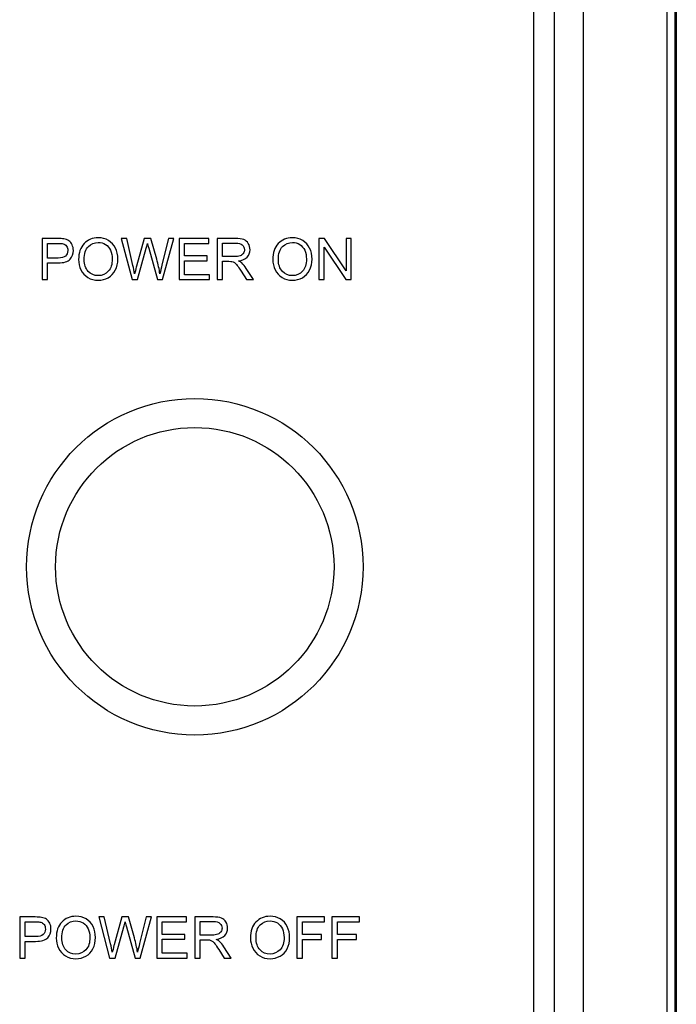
# Model space of a CAD drawing. Header units: millimetres. Extents: x 7146 to 9108, y -1574 to -663.
# Tile 195 of 256: x 7453 to 7510, y -1291 to -1206. Entities that reach past the tile are written whole.
import ezdxf

# ---------------------------------------------------------------- set-up
doc = ezdxf.new("R2010")
doc.units = ezdxf.units.MM
doc.header["$LTSCALE"] = 3

msp = doc.modelspace()

# ---------------------------------------------------------------- linework, layer by layer
at = {"linetype": 'Continuous', "lineweight": 30}
for p, q in [((7509.937, -1145.12), (7509.937, -1421.12)), ((7501.937, -1413.12), (7501.937, -1153.12)), ((7499.437, -1409.406), (7499.437, -1156.834)), ((7497.649, -1407.618), (7497.649, -1158.621))]:
    msp.add_line(p, q, dxfattribs=at)
at = {"linetype": 'Continuous', "lineweight": 30, "flags": 128}
msp.add_lwpolyline([(7509.135, -1420.316), (7509.135, -1420.316), (7509.135, -1418.316), (7509.135, -1410.316), (7509.136, -1378.316), (7509.138, -1250.316), (7509.137, -1203.117), (7509.135, -1156.769), (7509.135, -1145.923), (7509.135, -1145.923)], dxfattribs=at)
at = {"linetype": 'Continuous', "lineweight": 30}
for radius in [14.5, 12]:
    msp.add_circle((7468.437, -1253.12), radius, dxfattribs=at)
for points, knots in [([(7509.814, -1145.12), (7509.811, -1147.058), (7509.805, -1150.941), (7509.826, -1166.747), (7509.787, -1228.323), (7509.805, -1305.565), (7509.821, -1373.611), (7509.808, -1396.677), (7509.797, -1404.832), (7509.792, -1412.994), (7509.807, -1418.413), (7509.814, -1421.12)], [0, 0, 0, 0, 0.021081, 0.042218, 0.171826, 0.690257, 0.881793, 0.911363, 0.940964, 0.970507, 1, 1, 1, 1]), ([(7455.27, -1228.365), (7455.27, -1228.365), (7455.27, -1224.829), (7455.27, -1224.829), (7455.27, -1224.829), (7455.27, -1224.829), (7456.603, -1224.829), (7456.603, -1224.829), (7456.603, -1224.829), (7456.838, -1224.829), (7457.017, -1224.841), (7457.141, -1224.863), (7457.141, -1224.863), (7457.314, -1224.892), (7457.46, -1224.947), (7457.578, -1225.028), (7457.578, -1225.028), (7457.695, -1225.109), (7457.789, -1225.223), (7457.861, -1225.369), (7457.861, -1225.369), (7457.932, -1225.516), (7457.968, -1225.676), (7457.968, -1225.851), (7457.968, -1225.851), (7457.968, -1226.152), (7457.872, -1226.407), (7457.681, -1226.615), (7457.681, -1226.615), (7457.49, -1226.823), (7457.144, -1226.927), (7456.644, -1226.927), (7456.644, -1226.927), (7456.644, -1226.927), (7455.737, -1226.927), (7455.737, -1226.927), (7455.737, -1226.927), (7455.737, -1226.927), (7455.737, -1228.365), (7455.737, -1228.365), (7455.737, -1228.365), (7455.737, -1228.365), (7455.27, -1228.365), (7455.27, -1228.365)], [0, 0, 0, 0, 0.083333, 0.083333, 0.083333, 0.083333, 0.166667, 0.166667, 0.166667, 0.166667, 0.25, 0.25, 0.25, 0.25, 0.333333, 0.333333, 0.333333, 0.333333, 0.416667, 0.416667, 0.416667, 0.416667, 0.5, 0.5, 0.5, 0.5, 0.583333, 0.583333, 0.583333, 0.583333, 0.666667, 0.666667, 0.666667, 0.666667, 0.75, 0.75, 0.75, 0.75, 0.833333, 0.833333, 0.833333, 0.833333, 1, 1, 1, 1]), ([(7455.737, -1226.51), (7455.737, -1226.51), (7456.652, -1226.51), (7456.652, -1226.51), (7456.652, -1226.51), (7456.954, -1226.51), (7457.169, -1226.454), (7457.295, -1226.341), (7457.295, -1226.341), (7457.422, -1226.228), (7457.485, -1226.07), (7457.485, -1225.866), (7457.485, -1225.866), (7457.485, -1225.718), (7457.448, -1225.591), (7457.374, -1225.486), (7457.374, -1225.486), (7457.299, -1225.381), (7457.201, -1225.311), (7457.078, -1225.278), (7457.078, -1225.278), (7456.999, -1225.257), (7456.854, -1225.246), (7456.642, -1225.246), (7456.642, -1225.246), (7456.642, -1225.246), (7455.737, -1225.246), (7455.737, -1225.246), (7455.737, -1225.246), (7455.737, -1225.246), (7455.737, -1226.51), (7455.737, -1226.51)], [0, 0, 0, 0, 0.111111, 0.111111, 0.111111, 0.111111, 0.222222, 0.222222, 0.222222, 0.222222, 0.333333, 0.333333, 0.333333, 0.333333, 0.444444, 0.444444, 0.444444, 0.444444, 0.555556, 0.555556, 0.555556, 0.555556, 0.666667, 0.666667, 0.666667, 0.666667, 0.777778, 0.777778, 0.777778, 0.777778, 1, 1, 1, 1]), ([(7458.421, -1226.643), (7458.421, -1226.056), (7458.579, -1225.596), (7458.894, -1225.265), (7458.894, -1225.265), (7459.209, -1224.933), (7459.616, -1224.767), (7460.115, -1224.767), (7460.115, -1224.767), (7460.441, -1224.767), (7460.735, -1224.845), (7460.997, -1225), (7460.997, -1225), (7461.259, -1225.157), (7461.459, -1225.374), (7461.596, -1225.653), (7461.596, -1225.653), (7461.734, -1225.931), (7461.802, -1226.248), (7461.802, -1226.601), (7461.802, -1226.601), (7461.802, -1226.96), (7461.73, -1227.281), (7461.586, -1227.564), (7461.586, -1227.564), (7461.441, -1227.847), (7461.236, -1228.061), (7460.971, -1228.207), (7460.971, -1228.207), (7460.705, -1228.352), (7460.419, -1228.425), (7460.112, -1228.425), (7460.112, -1228.425), (7459.779, -1228.425), (7459.482, -1228.345), (7459.22, -1228.183), (7459.22, -1228.183), (7458.957, -1228.023), (7458.759, -1227.803), (7458.624, -1227.525), (7458.624, -1227.525), (7458.489, -1227.248), (7458.421, -1226.953), (7458.421, -1226.643)], [0, 0, 0, 0, 0.083333, 0.083333, 0.083333, 0.083333, 0.166667, 0.166667, 0.166667, 0.166667, 0.25, 0.25, 0.25, 0.25, 0.333333, 0.333333, 0.333333, 0.333333, 0.416667, 0.416667, 0.416667, 0.416667, 0.5, 0.5, 0.5, 0.5, 0.583333, 0.583333, 0.583333, 0.583333, 0.666667, 0.666667, 0.666667, 0.666667, 0.75, 0.75, 0.75, 0.75, 0.833333, 0.833333, 0.833333, 0.833333, 1, 1, 1, 1]), ([(7458.904, -1226.65), (7458.904, -1227.076), (7459.018, -1227.411), (7459.247, -1227.657), (7459.247, -1227.657), (7459.477, -1227.902), (7459.764, -1228.025), (7460.11, -1228.025), (7460.11, -1228.025), (7460.462, -1228.025), (7460.752, -1227.901), (7460.979, -1227.653), (7460.979, -1227.653), (7461.206, -1227.406), (7461.32, -1227.054), (7461.32, -1226.599), (7461.32, -1226.599), (7461.32, -1226.312), (7461.271, -1226.061), (7461.174, -1225.846), (7461.174, -1225.846), (7461.077, -1225.631), (7460.934, -1225.465), (7460.748, -1225.346), (7460.748, -1225.346), (7460.56, -1225.228), (7460.35, -1225.169), (7460.117, -1225.169), (7460.117, -1225.169), (7459.785, -1225.169), (7459.501, -1225.283), (7459.262, -1225.511), (7459.262, -1225.511), (7459.023, -1225.738), (7458.904, -1226.118), (7458.904, -1226.65)], [0, 0, 0, 0, 0.1, 0.1, 0.1, 0.1, 0.2, 0.2, 0.2, 0.2, 0.3, 0.3, 0.3, 0.3, 0.4, 0.4, 0.4, 0.4, 0.5, 0.5, 0.5, 0.5, 0.6, 0.6, 0.6, 0.6, 0.7, 0.7, 0.7, 0.7, 0.8, 0.8, 0.8, 0.8, 1, 1, 1, 1]), ([(7463.023, -1228.365), (7463.023, -1228.365), (7462.084, -1224.829), (7462.084, -1224.829), (7462.084, -1224.829), (7462.084, -1224.829), (7462.564, -1224.829), (7462.564, -1224.829), (7462.564, -1224.829), (7462.564, -1224.829), (7463.103, -1227.146), (7463.103, -1227.146), (7463.103, -1227.146), (7463.16, -1227.389), (7463.21, -1227.63), (7463.252, -1227.87), (7463.252, -1227.87), (7463.342, -1227.492), (7463.395, -1227.275), (7463.411, -1227.216), (7463.411, -1227.216), (7463.411, -1227.216), (7464.084, -1224.829), (7464.084, -1224.829), (7464.084, -1224.829), (7464.084, -1224.829), (7464.648, -1224.829), (7464.648, -1224.829), (7464.648, -1224.829), (7464.648, -1224.829), (7465.155, -1226.619), (7465.155, -1226.619), (7465.155, -1226.619), (7465.281, -1227.062), (7465.373, -1227.48), (7465.43, -1227.87), (7465.43, -1227.87), (7465.474, -1227.647), (7465.533, -1227.39), (7465.606, -1227.101), (7465.606, -1227.101), (7465.606, -1227.101), (7466.16, -1224.829), (7466.16, -1224.829), (7466.16, -1224.829), (7466.16, -1224.829), (7466.631, -1224.829), (7466.631, -1224.829), (7466.631, -1224.829), (7466.631, -1224.829), (7465.661, -1228.365), (7465.661, -1228.365), (7465.661, -1228.365), (7465.661, -1228.365), (7465.21, -1228.365), (7465.21, -1228.365), (7465.21, -1228.365), (7465.21, -1228.365), (7464.465, -1225.671), (7464.465, -1225.671), (7464.465, -1225.671), (7464.402, -1225.446), (7464.365, -1225.307), (7464.354, -1225.256), (7464.354, -1225.256), (7464.317, -1225.418), (7464.282, -1225.557), (7464.25, -1225.671), (7464.25, -1225.671), (7464.25, -1225.671), (7463.5, -1228.365), (7463.5, -1228.365), (7463.5, -1228.365), (7463.5, -1228.365), (7463.023, -1228.365), (7463.023, -1228.365)], [0, 0, 0, 0, 0.05, 0.05, 0.05, 0.05, 0.1, 0.1, 0.1, 0.1, 0.15, 0.15, 0.15, 0.15, 0.2, 0.2, 0.2, 0.2, 0.25, 0.25, 0.25, 0.25, 0.3, 0.3, 0.3, 0.3, 0.35, 0.35, 0.35, 0.35, 0.4, 0.4, 0.4, 0.4, 0.45, 0.45, 0.45, 0.45, 0.5, 0.5, 0.5, 0.5, 0.55, 0.55, 0.55, 0.55, 0.6, 0.6, 0.6, 0.6, 0.65, 0.65, 0.65, 0.65, 0.7, 0.7, 0.7, 0.7, 0.75, 0.75, 0.75, 0.75, 0.8, 0.8, 0.8, 0.8, 0.85, 0.85, 0.85, 0.85, 0.9, 0.9, 0.9, 0.9, 1, 1, 1, 1]), ([(7467.077, -1228.365), (7467.077, -1228.365), (7467.077, -1224.829), (7467.077, -1224.829), (7467.077, -1224.829), (7467.077, -1224.829), (7469.633, -1224.829), (7469.633, -1224.829), (7469.633, -1224.829), (7469.633, -1224.829), (7469.633, -1225.246), (7469.633, -1225.246), (7469.633, -1225.246), (7469.633, -1225.246), (7467.544, -1225.246), (7467.544, -1225.246), (7467.544, -1225.246), (7467.544, -1225.246), (7467.544, -1226.329), (7467.544, -1226.329), (7467.544, -1226.329), (7467.544, -1226.329), (7469.5, -1226.329), (7469.5, -1226.329), (7469.5, -1226.329), (7469.5, -1226.329), (7469.5, -1226.744), (7469.5, -1226.744), (7469.5, -1226.744), (7469.5, -1226.744), (7467.544, -1226.744), (7467.544, -1226.744), (7467.544, -1226.744), (7467.544, -1226.744), (7467.544, -1227.947), (7467.544, -1227.947), (7467.544, -1227.947), (7467.544, -1227.947), (7469.715, -1227.947), (7469.715, -1227.947), (7469.715, -1227.947), (7469.715, -1227.947), (7469.715, -1228.365), (7469.715, -1228.365), (7469.715, -1228.365), (7469.715, -1228.365), (7467.077, -1228.365), (7467.077, -1228.365)], [0, 0, 0, 0, 0.076923, 0.076923, 0.076923, 0.076923, 0.153846, 0.153846, 0.153846, 0.153846, 0.230769, 0.230769, 0.230769, 0.230769, 0.307692, 0.307692, 0.307692, 0.307692, 0.384615, 0.384615, 0.384615, 0.384615, 0.461538, 0.461538, 0.461538, 0.461538, 0.538462, 0.538462, 0.538462, 0.538462, 0.615385, 0.615385, 0.615385, 0.615385, 0.692308, 0.692308, 0.692308, 0.692308, 0.769231, 0.769231, 0.769231, 0.769231, 0.846154, 0.846154, 0.846154, 0.846154, 1, 1, 1, 1]), ([(7470.368, -1228.365), (7470.368, -1228.365), (7470.368, -1224.829), (7470.368, -1224.829), (7470.368, -1224.829), (7470.368, -1224.829), (7471.936, -1224.829), (7471.936, -1224.829), (7471.936, -1224.829), (7472.251, -1224.829), (7472.491, -1224.861), (7472.654, -1224.925), (7472.654, -1224.925), (7472.818, -1224.988), (7472.949, -1225.1), (7473.048, -1225.26), (7473.048, -1225.26), (7473.146, -1225.422), (7473.194, -1225.6), (7473.194, -1225.794), (7473.194, -1225.794), (7473.194, -1226.045), (7473.114, -1226.256), (7472.951, -1226.428), (7472.951, -1226.428), (7472.789, -1226.6), (7472.537, -1226.709), (7472.198, -1226.756), (7472.198, -1226.756), (7472.323, -1226.815), (7472.416, -1226.874), (7472.481, -1226.932), (7472.481, -1226.932), (7472.617, -1227.057), (7472.747, -1227.215), (7472.869, -1227.402), (7472.869, -1227.402), (7472.869, -1227.402), (7473.484, -1228.365), (7473.484, -1228.365), (7473.484, -1228.365), (7473.484, -1228.365), (7472.896, -1228.365), (7472.896, -1228.365), (7472.896, -1228.365), (7472.896, -1228.365), (7472.428, -1227.629), (7472.428, -1227.629), (7472.428, -1227.629), (7472.291, -1227.417), (7472.179, -1227.254), (7472.09, -1227.142), (7472.09, -1227.142), (7472.002, -1227.029), (7471.923, -1226.95), (7471.853, -1226.906), (7471.853, -1226.906), (7471.783, -1226.861), (7471.712, -1226.829), (7471.639, -1226.811), (7471.639, -1226.811), (7471.586, -1226.801), (7471.499, -1226.795), (7471.378, -1226.795), (7471.378, -1226.795), (7471.378, -1226.795), (7470.836, -1226.795), (7470.836, -1226.795), (7470.836, -1226.795), (7470.836, -1226.795), (7470.836, -1228.365), (7470.836, -1228.365), (7470.836, -1228.365), (7470.836, -1228.365), (7470.368, -1228.365), (7470.368, -1228.365)], [0, 0, 0, 0, 0.05, 0.05, 0.05, 0.05, 0.1, 0.1, 0.1, 0.1, 0.15, 0.15, 0.15, 0.15, 0.2, 0.2, 0.2, 0.2, 0.25, 0.25, 0.25, 0.25, 0.3, 0.3, 0.3, 0.3, 0.35, 0.35, 0.35, 0.35, 0.4, 0.4, 0.4, 0.4, 0.45, 0.45, 0.45, 0.45, 0.5, 0.5, 0.5, 0.5, 0.55, 0.55, 0.55, 0.55, 0.6, 0.6, 0.6, 0.6, 0.65, 0.65, 0.65, 0.65, 0.7, 0.7, 0.7, 0.7, 0.75, 0.75, 0.75, 0.75, 0.8, 0.8, 0.8, 0.8, 0.85, 0.85, 0.85, 0.85, 0.9, 0.9, 0.9, 0.9, 1, 1, 1, 1]), ([(7470.836, -1226.39), (7470.836, -1226.39), (7471.842, -1226.39), (7471.842, -1226.39), (7471.842, -1226.39), (7472.055, -1226.39), (7472.223, -1226.368), (7472.343, -1226.323), (7472.343, -1226.323), (7472.464, -1226.279), (7472.556, -1226.208), (7472.618, -1226.111), (7472.618, -1226.111), (7472.681, -1226.014), (7472.712, -1225.908), (7472.712, -1225.794), (7472.712, -1225.794), (7472.712, -1225.627), (7472.652, -1225.489), (7472.53, -1225.381), (7472.53, -1225.381), (7472.409, -1225.274), (7472.217, -1225.22), (7471.955, -1225.22), (7471.955, -1225.22), (7471.955, -1225.22), (7470.836, -1225.22), (7470.836, -1225.22), (7470.836, -1225.22), (7470.836, -1225.22), (7470.836, -1226.39), (7470.836, -1226.39)], [0, 0, 0, 0, 0.111111, 0.111111, 0.111111, 0.111111, 0.222222, 0.222222, 0.222222, 0.222222, 0.333333, 0.333333, 0.333333, 0.333333, 0.444444, 0.444444, 0.444444, 0.444444, 0.555556, 0.555556, 0.555556, 0.555556, 0.666667, 0.666667, 0.666667, 0.666667, 0.777778, 0.777778, 0.777778, 0.777778, 1, 1, 1, 1]), ([(7475.158, -1226.643), (7475.158, -1226.056), (7475.315, -1225.596), (7475.63, -1225.265), (7475.63, -1225.265), (7475.945, -1224.933), (7476.352, -1224.767), (7476.851, -1224.767), (7476.851, -1224.767), (7477.177, -1224.767), (7477.471, -1224.845), (7477.733, -1225), (7477.733, -1225), (7477.995, -1225.157), (7478.195, -1225.374), (7478.332, -1225.653), (7478.332, -1225.653), (7478.47, -1225.931), (7478.538, -1226.248), (7478.538, -1226.601), (7478.538, -1226.601), (7478.538, -1226.96), (7478.467, -1227.281), (7478.322, -1227.564), (7478.322, -1227.564), (7478.177, -1227.847), (7477.972, -1228.061), (7477.707, -1228.207), (7477.707, -1228.207), (7477.441, -1228.352), (7477.155, -1228.425), (7476.848, -1228.425), (7476.848, -1228.425), (7476.515, -1228.425), (7476.218, -1228.345), (7475.956, -1228.183), (7475.956, -1228.183), (7475.693, -1228.023), (7475.495, -1227.803), (7475.36, -1227.525), (7475.36, -1227.525), (7475.225, -1227.248), (7475.158, -1226.953), (7475.158, -1226.643)], [0, 0, 0, 0, 0.083333, 0.083333, 0.083333, 0.083333, 0.166667, 0.166667, 0.166667, 0.166667, 0.25, 0.25, 0.25, 0.25, 0.333333, 0.333333, 0.333333, 0.333333, 0.416667, 0.416667, 0.416667, 0.416667, 0.5, 0.5, 0.5, 0.5, 0.583333, 0.583333, 0.583333, 0.583333, 0.666667, 0.666667, 0.666667, 0.666667, 0.75, 0.75, 0.75, 0.75, 0.833333, 0.833333, 0.833333, 0.833333, 1, 1, 1, 1]), ([(7475.64, -1226.65), (7475.64, -1227.076), (7475.754, -1227.411), (7475.983, -1227.657), (7475.983, -1227.657), (7476.213, -1227.902), (7476.5, -1228.025), (7476.846, -1228.025), (7476.846, -1228.025), (7477.198, -1228.025), (7477.488, -1227.901), (7477.715, -1227.653), (7477.715, -1227.653), (7477.942, -1227.406), (7478.057, -1227.054), (7478.057, -1226.599), (7478.057, -1226.599), (7478.057, -1226.312), (7478.007, -1226.061), (7477.91, -1225.846), (7477.91, -1225.846), (7477.813, -1225.631), (7477.671, -1225.465), (7477.484, -1225.346), (7477.484, -1225.346), (7477.296, -1225.228), (7477.086, -1225.169), (7476.853, -1225.169), (7476.853, -1225.169), (7476.522, -1225.169), (7476.237, -1225.283), (7475.998, -1225.511), (7475.998, -1225.511), (7475.759, -1225.738), (7475.64, -1226.118), (7475.64, -1226.65)], [0, 0, 0, 0, 0.1, 0.1, 0.1, 0.1, 0.2, 0.2, 0.2, 0.2, 0.3, 0.3, 0.3, 0.3, 0.4, 0.4, 0.4, 0.4, 0.5, 0.5, 0.5, 0.5, 0.6, 0.6, 0.6, 0.6, 0.7, 0.7, 0.7, 0.7, 0.8, 0.8, 0.8, 0.8, 1, 1, 1, 1]), ([(7479.137, -1228.365), (7479.137, -1228.365), (7479.137, -1224.829), (7479.137, -1224.829), (7479.137, -1224.829), (7479.137, -1224.829), (7479.617, -1224.829), (7479.617, -1224.829), (7479.617, -1224.829), (7479.617, -1224.829), (7481.474, -1227.605), (7481.474, -1227.605), (7481.474, -1227.605), (7481.474, -1227.605), (7481.474, -1224.829), (7481.474, -1224.829), (7481.474, -1224.829), (7481.474, -1224.829), (7481.922, -1224.829), (7481.922, -1224.829), (7481.922, -1224.829), (7481.922, -1224.829), (7481.922, -1228.365), (7481.922, -1228.365), (7481.922, -1228.365), (7481.922, -1228.365), (7481.442, -1228.365), (7481.442, -1228.365), (7481.442, -1228.365), (7481.442, -1228.365), (7479.585, -1225.586), (7479.585, -1225.586), (7479.585, -1225.586), (7479.585, -1225.586), (7479.585, -1228.365), (7479.585, -1228.365), (7479.585, -1228.365), (7479.585, -1228.365), (7479.137, -1228.365), (7479.137, -1228.365)], [0, 0, 0, 0, 0.090909, 0.090909, 0.090909, 0.090909, 0.181818, 0.181818, 0.181818, 0.181818, 0.272727, 0.272727, 0.272727, 0.272727, 0.363636, 0.363636, 0.363636, 0.363636, 0.454545, 0.454545, 0.454545, 0.454545, 0.545455, 0.545455, 0.545455, 0.545455, 0.636364, 0.636364, 0.636364, 0.636364, 0.727273, 0.727273, 0.727273, 0.727273, 0.818182, 0.818182, 0.818182, 0.818182, 1, 1, 1, 1]), ([(7453.343, -1286.837), (7453.343, -1286.837), (7453.343, -1283.302), (7453.343, -1283.302), (7453.343, -1283.302), (7453.343, -1283.302), (7454.676, -1283.302), (7454.676, -1283.302), (7454.676, -1283.302), (7454.911, -1283.302), (7455.09, -1283.313), (7455.214, -1283.336), (7455.214, -1283.336), (7455.387, -1283.364), (7455.533, -1283.42), (7455.651, -1283.501), (7455.651, -1283.501), (7455.768, -1283.582), (7455.862, -1283.696), (7455.934, -1283.842), (7455.934, -1283.842), (7456.006, -1283.988), (7456.041, -1284.149), (7456.041, -1284.324), (7456.041, -1284.324), (7456.041, -1284.625), (7455.945, -1284.88), (7455.754, -1285.088), (7455.754, -1285.088), (7455.563, -1285.295), (7455.217, -1285.4), (7454.717, -1285.4), (7454.717, -1285.4), (7454.717, -1285.4), (7453.81, -1285.4), (7453.81, -1285.4), (7453.81, -1285.4), (7453.81, -1285.4), (7453.81, -1286.837), (7453.81, -1286.837), (7453.81, -1286.837), (7453.81, -1286.837), (7453.343, -1286.837), (7453.343, -1286.837)], [0, 0, 0, 0, 0.083333, 0.083333, 0.083333, 0.083333, 0.166667, 0.166667, 0.166667, 0.166667, 0.25, 0.25, 0.25, 0.25, 0.333333, 0.333333, 0.333333, 0.333333, 0.416667, 0.416667, 0.416667, 0.416667, 0.5, 0.5, 0.5, 0.5, 0.583333, 0.583333, 0.583333, 0.583333, 0.666667, 0.666667, 0.666667, 0.666667, 0.75, 0.75, 0.75, 0.75, 0.833333, 0.833333, 0.833333, 0.833333, 1, 1, 1, 1]), ([(7453.81, -1284.983), (7453.81, -1284.983), (7454.725, -1284.983), (7454.725, -1284.983), (7454.725, -1284.983), (7455.027, -1284.983), (7455.242, -1284.927), (7455.368, -1284.814), (7455.368, -1284.814), (7455.495, -1284.701), (7455.559, -1284.543), (7455.559, -1284.339), (7455.559, -1284.339), (7455.559, -1284.191), (7455.522, -1284.064), (7455.447, -1283.959), (7455.447, -1283.959), (7455.372, -1283.853), (7455.274, -1283.784), (7455.151, -1283.75), (7455.151, -1283.75), (7455.072, -1283.73), (7454.927, -1283.719), (7454.715, -1283.719), (7454.715, -1283.719), (7454.715, -1283.719), (7453.81, -1283.719), (7453.81, -1283.719), (7453.81, -1283.719), (7453.81, -1283.719), (7453.81, -1284.983), (7453.81, -1284.983)], [0, 0, 0, 0, 0.111111, 0.111111, 0.111111, 0.111111, 0.222222, 0.222222, 0.222222, 0.222222, 0.333333, 0.333333, 0.333333, 0.333333, 0.444444, 0.444444, 0.444444, 0.444444, 0.555556, 0.555556, 0.555556, 0.555556, 0.666667, 0.666667, 0.666667, 0.666667, 0.777778, 0.777778, 0.777778, 0.777778, 1, 1, 1, 1]), ([(7456.494, -1285.115), (7456.494, -1284.528), (7456.652, -1284.069), (7456.967, -1283.737), (7456.967, -1283.737), (7457.282, -1283.406), (7457.689, -1283.239), (7458.188, -1283.239), (7458.188, -1283.239), (7458.514, -1283.239), (7458.808, -1283.317), (7459.07, -1283.473), (7459.07, -1283.473), (7459.332, -1283.629), (7459.532, -1283.847), (7459.669, -1284.126), (7459.669, -1284.126), (7459.807, -1284.404), (7459.875, -1284.721), (7459.875, -1285.074), (7459.875, -1285.074), (7459.875, -1285.433), (7459.804, -1285.754), (7459.659, -1286.036), (7459.659, -1286.036), (7459.514, -1286.319), (7459.309, -1286.534), (7459.044, -1286.679), (7459.044, -1286.679), (7458.778, -1286.825), (7458.492, -1286.897), (7458.185, -1286.897), (7458.185, -1286.897), (7457.852, -1286.897), (7457.555, -1286.817), (7457.293, -1286.656), (7457.293, -1286.656), (7457.03, -1286.496), (7456.832, -1286.276), (7456.697, -1285.998), (7456.697, -1285.998), (7456.562, -1285.72), (7456.494, -1285.426), (7456.494, -1285.115)], [0, 0, 0, 0, 0.083333, 0.083333, 0.083333, 0.083333, 0.166667, 0.166667, 0.166667, 0.166667, 0.25, 0.25, 0.25, 0.25, 0.333333, 0.333333, 0.333333, 0.333333, 0.416667, 0.416667, 0.416667, 0.416667, 0.5, 0.5, 0.5, 0.5, 0.583333, 0.583333, 0.583333, 0.583333, 0.666667, 0.666667, 0.666667, 0.666667, 0.75, 0.75, 0.75, 0.75, 0.833333, 0.833333, 0.833333, 0.833333, 1, 1, 1, 1]), ([(7456.977, -1285.123), (7456.977, -1285.549), (7457.091, -1285.884), (7457.32, -1286.129), (7457.32, -1286.129), (7457.55, -1286.375), (7457.837, -1286.497), (7458.183, -1286.497), (7458.183, -1286.497), (7458.535, -1286.497), (7458.825, -1286.374), (7459.052, -1286.126), (7459.052, -1286.126), (7459.279, -1285.878), (7459.394, -1285.527), (7459.394, -1285.072), (7459.394, -1285.072), (7459.394, -1284.784), (7459.344, -1284.533), (7459.247, -1284.318), (7459.247, -1284.318), (7459.15, -1284.104), (7459.008, -1283.937), (7458.821, -1283.819), (7458.821, -1283.819), (7458.633, -1283.701), (7458.423, -1283.642), (7458.19, -1283.642), (7458.19, -1283.642), (7457.858, -1283.642), (7457.574, -1283.755), (7457.335, -1283.983), (7457.335, -1283.983), (7457.096, -1284.211), (7456.977, -1284.591), (7456.977, -1285.123)], [0, 0, 0, 0, 0.1, 0.1, 0.1, 0.1, 0.2, 0.2, 0.2, 0.2, 0.3, 0.3, 0.3, 0.3, 0.4, 0.4, 0.4, 0.4, 0.5, 0.5, 0.5, 0.5, 0.6, 0.6, 0.6, 0.6, 0.7, 0.7, 0.7, 0.7, 0.8, 0.8, 0.8, 0.8, 1, 1, 1, 1]), ([(7461.096, -1286.837), (7461.096, -1286.837), (7460.157, -1283.302), (7460.157, -1283.302), (7460.157, -1283.302), (7460.157, -1283.302), (7460.637, -1283.302), (7460.637, -1283.302), (7460.637, -1283.302), (7460.637, -1283.302), (7461.176, -1285.619), (7461.176, -1285.619), (7461.176, -1285.619), (7461.233, -1285.862), (7461.283, -1286.103), (7461.325, -1286.343), (7461.325, -1286.343), (7461.415, -1285.965), (7461.468, -1285.747), (7461.484, -1285.689), (7461.484, -1285.689), (7461.484, -1285.689), (7462.157, -1283.302), (7462.157, -1283.302), (7462.157, -1283.302), (7462.157, -1283.302), (7462.722, -1283.302), (7462.722, -1283.302), (7462.722, -1283.302), (7462.722, -1283.302), (7463.228, -1285.091), (7463.228, -1285.091), (7463.228, -1285.091), (7463.355, -1285.535), (7463.446, -1285.952), (7463.503, -1286.343), (7463.503, -1286.343), (7463.547, -1286.119), (7463.606, -1285.863), (7463.679, -1285.574), (7463.679, -1285.574), (7463.679, -1285.574), (7464.233, -1283.302), (7464.233, -1283.302), (7464.233, -1283.302), (7464.233, -1283.302), (7464.704, -1283.302), (7464.704, -1283.302), (7464.704, -1283.302), (7464.704, -1283.302), (7463.734, -1286.837), (7463.734, -1286.837), (7463.734, -1286.837), (7463.734, -1286.837), (7463.283, -1286.837), (7463.283, -1286.837), (7463.283, -1286.837), (7463.283, -1286.837), (7462.538, -1284.144), (7462.538, -1284.144), (7462.538, -1284.144), (7462.475, -1283.918), (7462.438, -1283.78), (7462.427, -1283.729), (7462.427, -1283.729), (7462.39, -1283.891), (7462.355, -1284.029), (7462.323, -1284.144), (7462.323, -1284.144), (7462.323, -1284.144), (7461.573, -1286.837), (7461.573, -1286.837), (7461.573, -1286.837), (7461.573, -1286.837), (7461.096, -1286.837), (7461.096, -1286.837)], [0, 0, 0, 0, 0.05, 0.05, 0.05, 0.05, 0.1, 0.1, 0.1, 0.1, 0.15, 0.15, 0.15, 0.15, 0.2, 0.2, 0.2, 0.2, 0.25, 0.25, 0.25, 0.25, 0.3, 0.3, 0.3, 0.3, 0.35, 0.35, 0.35, 0.35, 0.4, 0.4, 0.4, 0.4, 0.45, 0.45, 0.45, 0.45, 0.5, 0.5, 0.5, 0.5, 0.55, 0.55, 0.55, 0.55, 0.6, 0.6, 0.6, 0.6, 0.65, 0.65, 0.65, 0.65, 0.7, 0.7, 0.7, 0.7, 0.75, 0.75, 0.75, 0.75, 0.8, 0.8, 0.8, 0.8, 0.85, 0.85, 0.85, 0.85, 0.9, 0.9, 0.9, 0.9, 1, 1, 1, 1]), ([(7465.15, -1286.837), (7465.15, -1286.837), (7465.15, -1283.302), (7465.15, -1283.302), (7465.15, -1283.302), (7465.15, -1283.302), (7467.706, -1283.302), (7467.706, -1283.302), (7467.706, -1283.302), (7467.706, -1283.302), (7467.706, -1283.719), (7467.706, -1283.719), (7467.706, -1283.719), (7467.706, -1283.719), (7465.617, -1283.719), (7465.617, -1283.719), (7465.617, -1283.719), (7465.617, -1283.719), (7465.617, -1284.802), (7465.617, -1284.802), (7465.617, -1284.802), (7465.617, -1284.802), (7467.573, -1284.802), (7467.573, -1284.802), (7467.573, -1284.802), (7467.573, -1284.802), (7467.573, -1285.216), (7467.573, -1285.216), (7467.573, -1285.216), (7467.573, -1285.216), (7465.617, -1285.216), (7465.617, -1285.216), (7465.617, -1285.216), (7465.617, -1285.216), (7465.617, -1286.42), (7465.617, -1286.42), (7465.617, -1286.42), (7465.617, -1286.42), (7467.788, -1286.42), (7467.788, -1286.42), (7467.788, -1286.42), (7467.788, -1286.42), (7467.788, -1286.837), (7467.788, -1286.837), (7467.788, -1286.837), (7467.788, -1286.837), (7465.15, -1286.837), (7465.15, -1286.837)], [0, 0, 0, 0, 0.076923, 0.076923, 0.076923, 0.076923, 0.153846, 0.153846, 0.153846, 0.153846, 0.230769, 0.230769, 0.230769, 0.230769, 0.307692, 0.307692, 0.307692, 0.307692, 0.384615, 0.384615, 0.384615, 0.384615, 0.461538, 0.461538, 0.461538, 0.461538, 0.538462, 0.538462, 0.538462, 0.538462, 0.615385, 0.615385, 0.615385, 0.615385, 0.692308, 0.692308, 0.692308, 0.692308, 0.769231, 0.769231, 0.769231, 0.769231, 0.846154, 0.846154, 0.846154, 0.846154, 1, 1, 1, 1]), ([(7468.442, -1286.837), (7468.442, -1286.837), (7468.442, -1283.302), (7468.442, -1283.302), (7468.442, -1283.302), (7468.442, -1283.302), (7470.009, -1283.302), (7470.009, -1283.302), (7470.009, -1283.302), (7470.324, -1283.302), (7470.564, -1283.334), (7470.727, -1283.397), (7470.727, -1283.397), (7470.891, -1283.461), (7471.022, -1283.573), (7471.121, -1283.733), (7471.121, -1283.733), (7471.219, -1283.894), (7471.267, -1284.072), (7471.267, -1284.267), (7471.267, -1284.267), (7471.267, -1284.518), (7471.187, -1284.728), (7471.024, -1284.9), (7471.024, -1284.9), (7470.862, -1285.072), (7470.611, -1285.182), (7470.271, -1285.229), (7470.271, -1285.229), (7470.396, -1285.288), (7470.49, -1285.347), (7470.554, -1285.405), (7470.554, -1285.405), (7470.69, -1285.53), (7470.82, -1285.687), (7470.942, -1285.875), (7470.942, -1285.875), (7470.942, -1285.875), (7471.557, -1286.837), (7471.557, -1286.837), (7471.557, -1286.837), (7471.557, -1286.837), (7470.969, -1286.837), (7470.969, -1286.837), (7470.969, -1286.837), (7470.969, -1286.837), (7470.501, -1286.101), (7470.501, -1286.101), (7470.501, -1286.101), (7470.364, -1285.89), (7470.252, -1285.727), (7470.163, -1285.615), (7470.163, -1285.615), (7470.075, -1285.502), (7469.996, -1285.423), (7469.926, -1285.379), (7469.926, -1285.379), (7469.856, -1285.333), (7469.785, -1285.302), (7469.713, -1285.284), (7469.713, -1285.284), (7469.659, -1285.273), (7469.573, -1285.268), (7469.452, -1285.268), (7469.452, -1285.268), (7469.452, -1285.268), (7468.909, -1285.268), (7468.909, -1285.268), (7468.909, -1285.268), (7468.909, -1285.268), (7468.909, -1286.837), (7468.909, -1286.837), (7468.909, -1286.837), (7468.909, -1286.837), (7468.442, -1286.837), (7468.442, -1286.837)], [0, 0, 0, 0, 0.05, 0.05, 0.05, 0.05, 0.1, 0.1, 0.1, 0.1, 0.15, 0.15, 0.15, 0.15, 0.2, 0.2, 0.2, 0.2, 0.25, 0.25, 0.25, 0.25, 0.3, 0.3, 0.3, 0.3, 0.35, 0.35, 0.35, 0.35, 0.4, 0.4, 0.4, 0.4, 0.45, 0.45, 0.45, 0.45, 0.5, 0.5, 0.5, 0.5, 0.55, 0.55, 0.55, 0.55, 0.6, 0.6, 0.6, 0.6, 0.65, 0.65, 0.65, 0.65, 0.7, 0.7, 0.7, 0.7, 0.75, 0.75, 0.75, 0.75, 0.8, 0.8, 0.8, 0.8, 0.85, 0.85, 0.85, 0.85, 0.9, 0.9, 0.9, 0.9, 1, 1, 1, 1]), ([(7468.909, -1284.863), (7468.909, -1284.863), (7469.915, -1284.863), (7469.915, -1284.863), (7469.915, -1284.863), (7470.128, -1284.863), (7470.296, -1284.84), (7470.416, -1284.796), (7470.416, -1284.796), (7470.537, -1284.751), (7470.629, -1284.681), (7470.691, -1284.583), (7470.691, -1284.583), (7470.754, -1284.486), (7470.785, -1284.381), (7470.785, -1284.267), (7470.785, -1284.267), (7470.785, -1284.099), (7470.725, -1283.962), (7470.603, -1283.854), (7470.603, -1283.854), (7470.482, -1283.746), (7470.29, -1283.693), (7470.028, -1283.693), (7470.028, -1283.693), (7470.028, -1283.693), (7468.909, -1283.693), (7468.909, -1283.693), (7468.909, -1283.693), (7468.909, -1283.693), (7468.909, -1284.863), (7468.909, -1284.863)], [0, 0, 0, 0, 0.111111, 0.111111, 0.111111, 0.111111, 0.222222, 0.222222, 0.222222, 0.222222, 0.333333, 0.333333, 0.333333, 0.333333, 0.444444, 0.444444, 0.444444, 0.444444, 0.555556, 0.555556, 0.555556, 0.555556, 0.666667, 0.666667, 0.666667, 0.666667, 0.777778, 0.777778, 0.777778, 0.777778, 1, 1, 1, 1]), ([(7473.231, -1285.115), (7473.231, -1284.528), (7473.388, -1284.069), (7473.703, -1283.737), (7473.703, -1283.737), (7474.018, -1283.406), (7474.425, -1283.239), (7474.924, -1283.239), (7474.924, -1283.239), (7475.25, -1283.239), (7475.545, -1283.317), (7475.806, -1283.473), (7475.806, -1283.473), (7476.068, -1283.629), (7476.268, -1283.847), (7476.406, -1284.126), (7476.406, -1284.126), (7476.543, -1284.404), (7476.611, -1284.721), (7476.611, -1285.074), (7476.611, -1285.074), (7476.611, -1285.433), (7476.54, -1285.754), (7476.395, -1286.036), (7476.395, -1286.036), (7476.25, -1286.319), (7476.045, -1286.534), (7475.78, -1286.679), (7475.78, -1286.679), (7475.514, -1286.825), (7475.228, -1286.897), (7474.921, -1286.897), (7474.921, -1286.897), (7474.588, -1286.897), (7474.291, -1286.817), (7474.029, -1286.656), (7474.029, -1286.656), (7473.767, -1286.496), (7473.568, -1286.276), (7473.433, -1285.998), (7473.433, -1285.998), (7473.298, -1285.72), (7473.231, -1285.426), (7473.231, -1285.115)], [0, 0, 0, 0, 0.083333, 0.083333, 0.083333, 0.083333, 0.166667, 0.166667, 0.166667, 0.166667, 0.25, 0.25, 0.25, 0.25, 0.333333, 0.333333, 0.333333, 0.333333, 0.416667, 0.416667, 0.416667, 0.416667, 0.5, 0.5, 0.5, 0.5, 0.583333, 0.583333, 0.583333, 0.583333, 0.666667, 0.666667, 0.666667, 0.666667, 0.75, 0.75, 0.75, 0.75, 0.833333, 0.833333, 0.833333, 0.833333, 1, 1, 1, 1]), ([(7473.713, -1285.123), (7473.713, -1285.549), (7473.827, -1285.884), (7474.056, -1286.129), (7474.056, -1286.129), (7474.286, -1286.375), (7474.573, -1286.497), (7474.919, -1286.497), (7474.919, -1286.497), (7475.271, -1286.497), (7475.561, -1286.374), (7475.788, -1286.126), (7475.788, -1286.126), (7476.015, -1285.878), (7476.13, -1285.527), (7476.13, -1285.072), (7476.13, -1285.072), (7476.13, -1284.784), (7476.08, -1284.533), (7475.983, -1284.318), (7475.983, -1284.318), (7475.886, -1284.104), (7475.744, -1283.937), (7475.557, -1283.819), (7475.557, -1283.819), (7475.369, -1283.701), (7475.159, -1283.642), (7474.926, -1283.642), (7474.926, -1283.642), (7474.595, -1283.642), (7474.31, -1283.755), (7474.071, -1283.983), (7474.071, -1283.983), (7473.832, -1284.211), (7473.713, -1284.591), (7473.713, -1285.123)], [0, 0, 0, 0, 0.1, 0.1, 0.1, 0.1, 0.2, 0.2, 0.2, 0.2, 0.3, 0.3, 0.3, 0.3, 0.4, 0.4, 0.4, 0.4, 0.5, 0.5, 0.5, 0.5, 0.6, 0.6, 0.6, 0.6, 0.7, 0.7, 0.7, 0.7, 0.8, 0.8, 0.8, 0.8, 1, 1, 1, 1]), ([(7477.239, -1286.837), (7477.239, -1286.837), (7477.239, -1283.302), (7477.239, -1283.302), (7477.239, -1283.302), (7477.239, -1283.302), (7479.624, -1283.302), (7479.624, -1283.302), (7479.624, -1283.302), (7479.624, -1283.302), (7479.624, -1283.719), (7479.624, -1283.719), (7479.624, -1283.719), (7479.624, -1283.719), (7477.707, -1283.719), (7477.707, -1283.719), (7477.707, -1283.719), (7477.707, -1283.719), (7477.707, -1284.814), (7477.707, -1284.814), (7477.707, -1284.814), (7477.707, -1284.814), (7479.366, -1284.814), (7479.366, -1284.814), (7479.366, -1284.814), (7479.366, -1284.814), (7479.366, -1285.231), (7479.366, -1285.231), (7479.366, -1285.231), (7479.366, -1285.231), (7477.707, -1285.231), (7477.707, -1285.231), (7477.707, -1285.231), (7477.707, -1285.231), (7477.707, -1286.837), (7477.707, -1286.837), (7477.707, -1286.837), (7477.707, -1286.837), (7477.239, -1286.837), (7477.239, -1286.837)], [0, 0, 0, 0, 0.090909, 0.090909, 0.090909, 0.090909, 0.181818, 0.181818, 0.181818, 0.181818, 0.272727, 0.272727, 0.272727, 0.272727, 0.363636, 0.363636, 0.363636, 0.363636, 0.454545, 0.454545, 0.454545, 0.454545, 0.545455, 0.545455, 0.545455, 0.545455, 0.636364, 0.636364, 0.636364, 0.636364, 0.727273, 0.727273, 0.727273, 0.727273, 0.818182, 0.818182, 0.818182, 0.818182, 1, 1, 1, 1]), ([(7480.255, -1286.837), (7480.255, -1286.837), (7480.255, -1283.302), (7480.255, -1283.302), (7480.255, -1283.302), (7480.255, -1283.302), (7482.641, -1283.302), (7482.641, -1283.302), (7482.641, -1283.302), (7482.641, -1283.302), (7482.641, -1283.719), (7482.641, -1283.719), (7482.641, -1283.719), (7482.641, -1283.719), (7480.724, -1283.719), (7480.724, -1283.719), (7480.724, -1283.719), (7480.724, -1283.719), (7480.724, -1284.814), (7480.724, -1284.814), (7480.724, -1284.814), (7480.724, -1284.814), (7482.382, -1284.814), (7482.382, -1284.814), (7482.382, -1284.814), (7482.382, -1284.814), (7482.382, -1285.231), (7482.382, -1285.231), (7482.382, -1285.231), (7482.382, -1285.231), (7480.724, -1285.231), (7480.724, -1285.231), (7480.724, -1285.231), (7480.724, -1285.231), (7480.724, -1286.837), (7480.724, -1286.837), (7480.724, -1286.837), (7480.724, -1286.837), (7480.255, -1286.837), (7480.255, -1286.837)], [0, 0, 0, 0, 0.090909, 0.090909, 0.090909, 0.090909, 0.181818, 0.181818, 0.181818, 0.181818, 0.272727, 0.272727, 0.272727, 0.272727, 0.363636, 0.363636, 0.363636, 0.363636, 0.454545, 0.454545, 0.454545, 0.454545, 0.545455, 0.545455, 0.545455, 0.545455, 0.636364, 0.636364, 0.636364, 0.636364, 0.727273, 0.727273, 0.727273, 0.727273, 0.818182, 0.818182, 0.818182, 0.818182, 1, 1, 1, 1])]:
    msp.add_open_spline(points, degree=3, knots=knots, dxfattribs=at)

doc.saveas('drawing.dxf')
